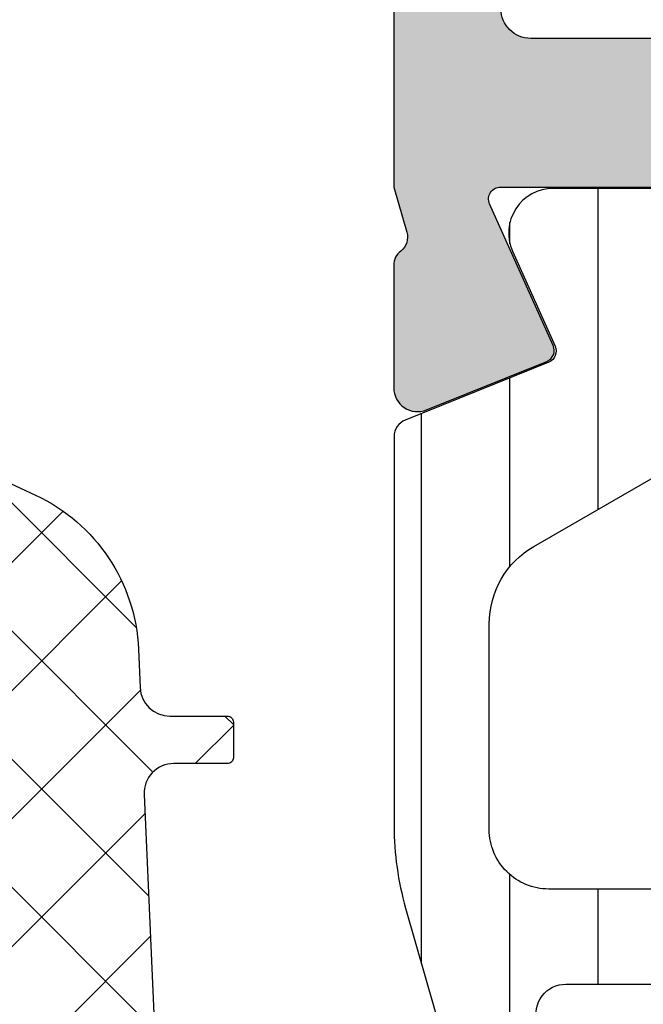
# Model space of a CAD drawing. Header units: millimetres. Extents: x 247761 to 294611, y 172579 to 236863.
# Tile 219 of 256: x 268160 to 268170, y 174666 to 174683. Entities that reach past the tile are written whole.
import ezdxf

# ---------------------------------------------------------------- set-up
doc = ezdxf.new("R2010")
doc.units = ezdxf.units.MM
doc.layers.add('FASÁDA DETAILNÍ', color=4, linetype='Continuous')
doc.layers.add('NOVA', color=240, linetype='Continuous')

# ---------------------------------------------------------------- blocks, each defined once
blk = doc.blocks.new('A$C69D17D4D')
at = {"layer": 'FASÁDA DETAILNÍ'}
h = blk.add_hatch(color=256, dxfattribs=at)
edge = h.paths.add_edge_path(flags=16)
edge.add_ellipse((-6469.200171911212, 1338.481925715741), major_axis=(-0.4999740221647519, 0), ratio=1, start_angle=-90.00297707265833, end_angle=0.0029770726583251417, ccw=False)
edge.add_line((-6469.200145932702, 1338.981899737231), (-6451.200145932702, 1338.981899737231))
edge.add_ellipse((-6451.200119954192, 1338.481925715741), major_axis=(-0.4999740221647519, 0), ratio=1, start_angle=179.9970229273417, end_angle=270.00297707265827, ccw=False)
edge.add_line((-6450.700145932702, 1338.481899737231), (-6450.700145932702, 1325.981899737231))
edge.add_ellipse((-6451.200167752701, 1325.981921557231), major_axis=(-0.5000218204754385, 0), ratio=1, start_angle=90.00250027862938, end_angle=179.9974997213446, ccw=False)
edge.add_line((-6451.200145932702, 1325.481899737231), (-6463.803196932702, 1325.481899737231))
edge.add_ellipse((-6463.803198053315, 1323.981900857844), major_axis=(-1.499998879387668, 0), ratio=1, start_angle=-90.00004280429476, end_angle=4.280428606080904e-05)
edge.add_line((-6465.303196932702, 1323.981899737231), (-6465.303196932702, 1310.981911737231))
edge.add_ellipse((-6465.803196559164, 1310.981911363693), major_axis=(-0.49999962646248, 0), ratio=1, start_angle=89.99995719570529, end_angle=180.0000428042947, ccw=False)
edge.add_line((-6465.803196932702, 1310.481911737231), (-6469.200145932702, 1310.481911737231))
edge.add_ellipse((-6469.20014630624, 1310.981911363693), major_axis=(-0.49999962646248, 0), ratio=1, start_angle=-4.280429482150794e-05, end_angle=90.00004280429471, ccw=False)
edge.add_line((-6469.700145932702, 1310.981911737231), (-6469.700145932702, 1338.481899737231))
edge = h.paths.add_edge_path()
edge.add_line((-6498.500140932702, 1339.681911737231), (-6498.500140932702, 1336.681911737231))
edge.add_line((-6498.500140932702, 1336.681911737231), (-6496.500140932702, 1336.681911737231))
edge.add_arc((-6496.500114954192, 1337.181885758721), 0.4999740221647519, 269.9970229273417, 360.0029770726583)
edge.add_line((-6496.000140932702, 1337.181911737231), (-6496.000140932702, 1337.681911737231))
edge.add_line((-6496.000140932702, 1337.681911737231), (-6497.000140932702, 1337.681911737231))
edge.add_line((-6497.000140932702, 1337.681911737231), (-6497.000140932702, 1338.681911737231))
edge.add_arc((-6496.000076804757, 1338.681847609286), 1.000064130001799, 90.00367402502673, 179.9963259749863, ccw=False)
edge.add_line((-6496.000140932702, 1339.681911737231), (-6492.000140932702, 1339.681911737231))
edge.add_arc((-6492.000170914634, 1338.6818817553), 1.000029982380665, 0.0017177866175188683, 89.99828221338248, ccw=False)
edge.add_line((-6491.000140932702, 1338.681911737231), (-6491.000140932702, 1337.681911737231))
edge.add_line((-6491.000140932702, 1337.681911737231), (-6492.000140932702, 1337.681911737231))
edge.add_line((-6492.000140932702, 1337.681911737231), (-6492.000140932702, 1337.181911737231))
edge.add_arc((-6491.500135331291, 1337.181917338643), 0.5000056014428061, 180.0006418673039, 269.9993581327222)
edge.add_line((-6491.500140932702, 1336.681911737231), (-6488.700137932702, 1336.681911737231))
edge.add_arc((-6488.700137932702, 1337.181911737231), 0.5, 270, 450)
edge.add_line((-6488.700137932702, 1337.681911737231), (-6489.000140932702, 1337.681911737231))
edge.add_arc((-6489.000130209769, 1338.181922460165), 0.5000107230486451, 180.0012287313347, 269.99877126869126, ccw=False)
edge.add_line((-6489.500140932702, 1338.181911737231), (-6489.500140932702, 1338.681911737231))
edge.add_arc((-6489.000073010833, 1338.681843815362), 0.500067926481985, 90.00778221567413, 179.9922177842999, ccw=False)
edge.add_line((-6489.000140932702, 1339.181911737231), (-6477.700145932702, 1339.181911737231))
edge.add_arc((-6477.700167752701, 1338.681889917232), 0.5000218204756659, 0.0025002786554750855, 89.99749972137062, ccw=False)
edge.add_line((-6477.200145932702, 1338.681911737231), (-6477.200145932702, 1338.181911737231))
edge.add_arc((-6477.700083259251, 1338.18184906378), 0.4999373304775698, -90.00718274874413, 0.007182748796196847, ccw=False)
edge.add_line((-6477.700145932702, 1337.681911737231), (-6478.000148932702, 1337.681911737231))
edge.add_arc((-6478.000086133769, 1337.181848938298), 0.5000628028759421, 90.00719532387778, 179.9928046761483)
edge.add_line((-6478.500148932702, 1337.181911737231), (-6478.500148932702, 1332.681911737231))
edge.add_arc((-6478.000143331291, 1332.681917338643), 0.5000056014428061, 180.0006418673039, 269.9993581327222)
edge.add_line((-6478.000148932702, 1332.181911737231), (-6477.200145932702, 1332.181911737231))
edge.add_arc((-6477.200119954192, 1332.681885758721), 0.4999740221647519, 269.9970229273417, 360.0029770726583)
edge.add_line((-6476.700145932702, 1332.681911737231), (-6476.700145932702, 1334.681911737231))
edge.add_arc((-6476.200078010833, 1334.681843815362), 0.500067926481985, 90.00778221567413, 179.9922177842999, ccw=False)
edge.add_line((-6476.200145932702, 1335.181911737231), (-6475.700145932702, 1335.181911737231))
edge.add_arc((-6475.700083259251, 1335.68184906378), 0.499937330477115, 269.9928172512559, 360.0071827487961)
edge.add_line((-6475.200145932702, 1335.681911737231), (-6475.200145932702, 1338.681911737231))
edge.add_arc((-6474.700090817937, 1338.681856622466), 0.500055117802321, 90.00631499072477, 179.9936850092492, ccw=False)
edge.add_line((-6474.700145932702, 1339.181911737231), (-6473.000148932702, 1339.181911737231))
edge.add_arc((-6473.000117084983, 1337.681943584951), 1.499968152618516, -0.0012165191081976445, 90.0012165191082, ccw=False)
edge.add_line((-6471.500148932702, 1337.681911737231), (-6471.500148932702, 1311.681911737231))
edge.add_arc((-6472.000128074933, 1311.681890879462), 0.4999791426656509, -90.00239022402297, 0.002390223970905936, ccw=False)
edge.add_line((-6472.000148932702, 1311.181911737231), (-6476.200145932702, 1311.181911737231))
edge.add_arc((-6476.200140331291, 1311.681917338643), 0.5000056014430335, 180.0006418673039, 269.99935813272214, ccw=False)
edge.add_line((-6476.700145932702, 1311.681911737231), (-6476.700145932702, 1313.681911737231))
edge.add_arc((-6477.200167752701, 1313.681889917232), 0.5000218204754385, 0.002500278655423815, 89.99749972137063)
edge.add_line((-6477.200145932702, 1314.181911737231), (-6478.000148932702, 1314.181911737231))
edge.add_arc((-6478.000096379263, 1313.681859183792), 0.5000525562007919, 90.00602154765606, 179.993978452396)
edge.add_line((-6478.500148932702, 1313.681911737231), (-6478.500148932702, 1308.681910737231))
edge.add_line((-6478.500148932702, 1308.681910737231), (-6478.282827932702, 1307.924021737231))
edge.add_arc((-6478.571206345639, 1307.841330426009), 0.2999999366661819, -52.09518532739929, 16.000024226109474, ccw=False)
edge.add_arc((-6478.202595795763, 1307.367910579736), 0.3000001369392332, 127.9047180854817, 179.9999699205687)
edge.add_line((-6478.502595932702, 1307.367910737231), (-6478.502593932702, 1305.303763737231))
edge.add_arc((-6478.102594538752, 1305.303763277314), 0.3999993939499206, 179.9999341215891, 291.9737695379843)
edge.add_line((-6477.952921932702, 1304.932821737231), (-6475.929692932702, 1305.749182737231))
edge.add_arc((-6476.004529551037, 1305.934652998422), 0.19999934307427, 291.9739078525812, 384.14109237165)
edge.add_line((-6475.822021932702, 1306.016449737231), (-6476.890341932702, 1308.400134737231))
edge.add_arc((-6476.707833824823, 1308.481931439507), 0.1999997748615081, 89.18009939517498, 204.1410254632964, ccw=False)
edge.add_line((-6476.704971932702, 1308.681910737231), (-6465.400891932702, 1308.681911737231))
edge.add_arc((-6465.39246021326, 1308.490497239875), 0.1916001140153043, -1.0444500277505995, 92.52222189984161, ccw=False)
edge.add_line((-6465.200891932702, 1308.487004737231), (-6465.200891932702, 1308.066420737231))
edge.add_line((-6465.200891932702, 1308.066420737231), (-6466.632626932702, 1305.600808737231))
edge.add_arc((-6466.373289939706, 1305.449997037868), 0.2999997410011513, 149.8208038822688, 254.0000282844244)
edge.add_line((-6466.455980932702, 1305.161618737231), (-6464.963819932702, 1304.733747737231))
edge.add_line((-6464.963819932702, 1304.733747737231), (-6464.100544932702, 1304.235335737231))
edge.add_arc((-6463.900544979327, 1304.581745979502), 0.4000000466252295, 240.0000115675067, 359.9999652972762)
edge.add_line((-6463.500544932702, 1304.581745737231), (-6463.500891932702, 1308.689676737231))
edge.add_line((-6463.500891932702, 1308.689676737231), (-6463.503196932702, 1323.181733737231))
edge.add_arc((-6463.003197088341, 1323.181911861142), 0.4999998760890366, 89.99998216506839, 180.0204115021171, ccw=False)
edge.add_line((-6463.003196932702, 1323.681911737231), (-6457.600154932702, 1323.681911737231))
edge.add_arc((-6457.600154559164, 1323.181912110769), 0.49999962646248, -4.28042947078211e-05, 90.00004280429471, ccw=False)
edge.add_line((-6457.100154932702, 1323.181911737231), (-6457.100154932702, 1320.681911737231))
edge.add_arc((-6456.60015530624, 1320.681911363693), 0.49999962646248, 179.9999571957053, 270.0000428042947)
edge.add_line((-6456.600154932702, 1320.181911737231), (-6455.300151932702, 1320.181911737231))
edge.add_arc((-6455.300131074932, 1320.681890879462), 0.4999791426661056, 269.997609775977, 360.002390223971)
edge.add_line((-6454.800151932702, 1320.681911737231), (-6454.800151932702, 1321.181911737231))
edge.add_line((-6454.800151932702, 1321.181911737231), (-6455.800151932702, 1321.181911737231))
edge.add_line((-6455.800151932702, 1321.181911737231), (-6455.800151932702, 1322.681911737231))
edge.add_arc((-6454.800120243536, 1322.681880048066), 1.000031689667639, 90.00181559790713, 179.998184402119, ccw=False)
edge.add_line((-6454.800151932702, 1323.681911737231), (-6450.800151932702, 1323.681911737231))
edge.add_arc((-6450.800221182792, 1322.681842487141), 1.00006925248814, 0.003967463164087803, 89.99603253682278, ccw=False)
edge.add_line((-6449.800151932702, 1322.681911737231), (-6449.800151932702, 1321.181911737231))
edge.add_line((-6449.800151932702, 1321.181911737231), (-6450.800151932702, 1321.181911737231))
edge.add_line((-6450.800151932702, 1321.181911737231), (-6450.800151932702, 1320.681911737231))
edge.add_arc((-6450.300177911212, 1320.681885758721), 0.4999740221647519, 179.9970229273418, 270.0029770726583)
edge.add_line((-6450.300151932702, 1320.181911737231), (-6449.000148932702, 1320.181911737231))
edge.add_arc((-6449.000154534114, 1320.681917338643), 0.5000056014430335, 270.0006418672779, 359.9993581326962)
edge.add_line((-6448.500148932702, 1320.681911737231), (-6448.500148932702, 1339.681911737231))
edge.add_arc((-6450.000119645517, 1339.681941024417), 1.499970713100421, 359.9988812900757, 450.0011187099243)
edge.add_line((-6450.000148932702, 1341.181911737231), (-6497.000140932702, 1341.181911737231))
edge.add_arc((-6497.000080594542, 1339.681851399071), 1.500060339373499, 90.00230465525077, 179.9976953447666)
h = blk.add_hatch(dxfattribs=at)
h.set_pattern_fill('ANSI37', color=256, scale=0.48, angle=90, style=0)
h.set_pattern_definition([(135, (-6493.500120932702, 1281.181939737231), (-1.077630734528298, -1.077630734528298), []), (225, (-6493.500120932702, 1281.181939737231), (1.077630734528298, -1.077630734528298), [])])
edge = h.paths.add_edge_path(flags=16)
edge.add_line((-6494.164414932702, 1277.780662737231), (-6495.557268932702, 1277.880406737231))
edge.add_arc((-6495.600126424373, 1277.281939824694), 0.599999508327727, 85.90391948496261, 180.0000083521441)
edge.add_arc((-6495.600126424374, 1277.281939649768), 0.5999995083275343, 179.9999916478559, 274.0960805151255)
edge.add_line((-6495.557268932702, 1276.683472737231), (-6494.164414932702, 1276.783216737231))
edge.add_arc((-6494.200129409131, 1277.281939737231), 0.500000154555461, 274.0960644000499, 445.903935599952)
edge = h.paths.add_edge_path(flags=16)
edge.add_arc((-6491.00012130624, 1275.681943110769), 0.49999962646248, 89.99995719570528, 180.0000428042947)
edge.add_line((-6491.500120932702, 1275.681942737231), (-6491.500120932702, 1272.088257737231))
edge.add_arc((-6491.000120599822, 1272.088257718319), 0.5000003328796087, 179.9999978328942, 293.2180266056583)
edge.add_line((-6490.803004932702, 1271.628751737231), (-6484.471902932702, 1274.344629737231))
edge.add_arc((-6484.669018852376, 1274.804135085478), 0.4999998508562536, 293.218081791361, 362.5001106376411)
edge.add_line((-6484.169494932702, 1274.825945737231), (-6484.207820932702, 1275.703752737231))
edge.add_arc((-6484.707344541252, 1275.681943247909), 0.4999994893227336, 2.499979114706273, 90.00004485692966)
edge.add_line((-6484.707344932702, 1276.181942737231), (-6491.000120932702, 1276.181942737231))
edge = h.paths.add_edge_path(flags=16)
edge.add_line((-6485.591958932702, 1301.235861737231), (-6494.488811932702, 1305.384531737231))
edge.add_arc((-6494.700121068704, 1304.931377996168), 0.4999998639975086, 64.99999208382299, 180.0000296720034)
edge.add_line((-6495.200120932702, 1304.931377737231), (-6495.200120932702, 1295.581942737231))
edge.add_arc((-6494.700121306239, 1295.581942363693), 0.49999962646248, 179.9999571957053, 270.0000428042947)
edge.add_line((-6494.700120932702, 1295.081942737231), (-6485.576197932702, 1295.081942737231))
edge.add_arc((-6485.576198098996, 1295.581942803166), 0.5000000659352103, 270.0000190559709, 362.5000272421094)
edge.add_line((-6485.076673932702, 1295.603752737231), (-6485.303743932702, 1300.804516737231))
edge.add_arc((-6485.803269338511, 1300.782707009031), 0.5000012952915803, 2.499997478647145, 64.99990801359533)
edge = h.paths.add_edge_path(flags=16)
edge.add_arc((-6494.700121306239, 1292.381943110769), 0.49999962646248, 89.99995719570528, 180.0000428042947)
edge.add_line((-6495.200120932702, 1292.381942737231), (-6495.200120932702, 1285.181942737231))
edge.add_arc((-6494.700121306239, 1285.181942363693), 0.49999962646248, 179.9999571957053, 270.0000428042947)
edge.add_line((-6494.700120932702, 1284.681942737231), (-6493.500120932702, 1284.681942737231))
edge.add_arc((-6493.500119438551, 1282.681944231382), 1.999998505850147, -4.280428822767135e-05, 90.00004280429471, ccw=False)
edge.add_line((-6491.500120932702, 1282.681942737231), (-6491.500120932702, 1278.881942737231))
edge.add_arc((-6491.00012130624, 1278.881942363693), 0.49999962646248, 179.9999571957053, 270.0000428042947)
edge.add_line((-6491.000120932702, 1278.381942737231), (-6484.847059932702, 1278.381942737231))
edge.add_arc((-6484.847060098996, 1278.881942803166), 0.5000000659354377, 270.0000190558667, 362.5000272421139)
edge.add_line((-6484.347535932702, 1278.903752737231), (-6484.587670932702, 1284.403752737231))
edge.add_arc((-6485.087194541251, 1284.381943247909), 0.4999994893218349, 2.49997911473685, 90.00004485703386)
edge.add_line((-6485.087194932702, 1284.881942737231), (-6490.400120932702, 1284.881942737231))
edge.add_arc((-6490.400120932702, 1285.981942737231), 1.099999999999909, 90, 270, ccw=False)
edge.add_line((-6490.400120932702, 1287.081942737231), (-6485.226909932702, 1287.081942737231))
edge.add_arc((-6485.226910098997, 1287.581942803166), 0.5000000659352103, 270.0000190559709, 362.5000272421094)
edge.add_line((-6484.727385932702, 1287.603752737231), (-6484.936958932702, 1292.403752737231))
edge.add_arc((-6485.436482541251, 1292.381943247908), 0.4999994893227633, 2.499979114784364, 90.00004485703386)
edge.add_line((-6485.436482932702, 1292.881942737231), (-6494.700120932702, 1292.881942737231))
edge = h.paths.add_edge_path()
edge.add_line((-6493.313663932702, 1307.594995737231), (-6484.525797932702, 1303.497146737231))
edge.add_ellipse((-6485.793655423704, 1300.778221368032), major_axis=(-3.000002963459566, 0), ratio=1, start_angle=182.500058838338, end_angle=244.9999693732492, ccw=False)
edge.add_line((-6482.796507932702, 1300.909082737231), (-6482.768173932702, 1300.260132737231))
edge.add_ellipse((-6482.268650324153, 1300.281942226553), major_axis=(-0.4999994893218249, 0), ratio=1, start_angle=2.499979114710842, end_angle=90.00004485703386)
edge.add_line((-6482.268649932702, 1299.781942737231), (-6481.300120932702, 1299.781942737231))
edge.add_ellipse((-6481.300120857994, 1299.681942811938), major_axis=(-0.09999992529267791, 0), ratio=1, start_angle=179.9999571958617, end_angle=270.00004280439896, ccw=False)
edge.add_line((-6481.200120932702, 1299.681942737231), (-6481.200120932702, 1299.081942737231))
edge.add_ellipse((-6481.300120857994, 1299.081942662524), major_axis=(-0.09999992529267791, 0), ratio=1, start_angle=89.9999571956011, end_angle=180.0000428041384, ccw=False)
edge.add_line((-6481.300120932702, 1298.981942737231), (-6482.203158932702, 1298.981942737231))
edge.add_ellipse((-6482.203158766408, 1298.481942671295), major_axis=(-0.500000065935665, 0), ratio=1, start_angle=-89.99998094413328, end_angle=2.500027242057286)
edge.add_line((-6482.702682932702, 1298.460132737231), (-6482.308844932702, 1289.559838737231))
edge.add_ellipse((-6481.809333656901, 1289.581942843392), major_axis=(-0.5000001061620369, 0), ratio=1, start_angle=2.533769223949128, end_angle=90.00008298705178)
edge.add_line((-6481.809332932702, 1289.081942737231), (-6481.200120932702, 1289.081942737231))
edge.add_ellipse((-6481.200120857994, 1288.981942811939), major_axis=(-0.09999992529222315, 0), ratio=1, start_angle=179.9999571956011, end_angle=270.00004280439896, ccw=False)
edge.add_line((-6481.100120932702, 1288.981942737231), (-6481.100120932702, 1288.381942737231))
edge.add_ellipse((-6481.200120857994, 1288.381942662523), major_axis=(-0.09999992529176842, 0), ratio=1, start_angle=89.9999571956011, end_angle=180.000042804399, ccw=False)
edge.add_line((-6481.200120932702, 1288.281942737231), (-6481.729682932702, 1288.281942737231))
edge.add_ellipse((-6481.729683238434, 1287.7819422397), major_axis=(-0.5000004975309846, 0), ratio=1, start_angle=-90.000035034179, end_angle=2.533697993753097)
edge.add_line((-6482.229194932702, 1287.759838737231), (-6481.718538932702, 1276.219613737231))
edge.add_ellipse((-6481.219014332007, 1276.241423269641), major_axis=(-0.5000004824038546, 0), ratio=1, start_angle=2.499979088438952, end_angle=93.21705730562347)
edge.add_line((-6481.190954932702, 1275.742210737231), (-6476.057211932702, 1276.030773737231))
edge.add_ellipse((-6476.172767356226, 1276.441191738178), major_axis=(-0.426375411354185, 0), ratio=1, start_angle=105.7248544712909, end_angle=249.2410276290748)
edge.add_line((-6476.021643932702, 1276.839886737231), (-6476.254246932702, 1276.838646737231))
edge.add_line((-6476.254246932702, 1276.838646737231), (-6478.136825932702, 1276.540508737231))
edge.add_line((-6478.136825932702, 1276.540508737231), (-6480.986110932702, 1276.940934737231))
edge.add_ellipse((-6480.944360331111, 1277.238015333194), major_axis=(-0.2999999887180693, 0), ratio=1, start_angle=-34.597746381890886, end_angle=82.0002559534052, ccw=False)
edge.add_ellipse((-6478.721789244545, 1275.704901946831), major_axis=(-3.000047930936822, 0), ratio=1, start_angle=251.99157541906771, end_angle=325.40235871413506, ccw=False)
edge.add_line((-6477.794303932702, 1278.557980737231), (-6475.539412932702, 1277.924404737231))
edge.add_ellipse((-6475.700342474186, 1277.1491922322), major_axis=(-0.7917403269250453, 0), ratio=1, start_angle=186.798346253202, end_angle=258.2723102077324, ccw=False)
edge.add_line((-6474.914168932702, 1277.242914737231), (-6474.912947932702, 1276.184704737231))
edge.add_ellipse((-6476.092034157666, 1276.313828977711), major_axis=(-1.18613548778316, 0), ratio=1, start_angle=108.655576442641, end_angle=173.7503218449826, ccw=False)
edge.add_line((-6475.712614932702, 1275.190014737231), (-6478.953954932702, 1274.095681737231))
edge.add_line((-6478.953954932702, 1274.095681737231), (-6487.003749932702, 1271.205903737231))
edge.add_line((-6487.003749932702, 1271.205903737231), (-6496.901626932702, 1266.873094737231))
edge.add_ellipse((-6497.099896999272, 1267.332103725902), major_axis=(-0.5000002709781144, 0), ratio=1, start_angle=0.0665763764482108, end_angle=113.36204948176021, ccw=False)
edge.add_line((-6497.599896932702, 1267.331522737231), (-6497.600531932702, 1267.878223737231))
edge.add_ellipse((-6497.100531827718, 1267.878804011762), major_axis=(-0.50000044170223, 0), ratio=1, start_angle=-66.07917546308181, end_angle=0.06649451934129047, ccw=False)
edge.add_line((-6497.303268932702, 1268.335857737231), (-6494.099265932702, 1269.737613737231))
edge.add_ellipse((-6494.500120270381, 1270.653754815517), major_axis=(-0.9999993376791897, 0), ratio=1, start_angle=113.6316147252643, end_angle=180.0000528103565)
edge.add_line((-6493.500120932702, 1270.653755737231), (-6493.500120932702, 1275.881697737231))
edge.add_line((-6493.500120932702, 1275.881697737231), (-6495.299599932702, 1275.881706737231))
edge.add_line((-6495.299599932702, 1275.881706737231), (-6495.437541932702, 1275.366905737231))
edge.add_ellipse((-6495.714695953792, 1275.481670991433), major_axis=(-0.2999756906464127, 0), ratio=1, start_angle=67.49643330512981, end_angle=157.5062997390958, ccw=False)
edge.add_line((-6495.829508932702, 1275.204536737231), (-6497.099635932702, 1276.053703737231))
edge.add_ellipse((-6496.59991516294, 1276.91956792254), major_axis=(-0.9997207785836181, 0), ratio=1, start_angle=-0.007611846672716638, end_angle=60.00923930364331, ccw=False)
edge.add_line((-6497.599635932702, 1276.919700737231), (-6497.599604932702, 1277.644061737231))
edge.add_ellipse((-6496.599867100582, 1277.643853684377), major_axis=(-0.9997378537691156, 0), ratio=1, start_angle=299.99132494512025, end_angle=359.98807632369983, ccw=False)
edge.add_line((-6497.099604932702, 1278.509727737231), (-6495.829508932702, 1279.358894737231))
edge.add_ellipse((-6495.714697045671, 1279.081747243), major_axis=(-0.2999875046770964, 0), ratio=1, start_angle=202.4986038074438, end_angle=292.50240617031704, ccw=False)
edge.add_line((-6495.437541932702, 1279.196540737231), (-6495.299569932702, 1278.681724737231))
edge.add_line((-6495.299569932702, 1278.681724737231), (-6493.500120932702, 1278.681716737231))
edge.add_line((-6493.500120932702, 1278.681716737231), (-6493.500120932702, 1281.881943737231))
edge.add_ellipse((-6493.800120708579, 1281.881943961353), major_axis=(-0.2999997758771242, 0), ratio=1, start_angle=179.9999571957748, end_angle=270.0000428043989)
edge.add_line((-6493.800120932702, 1282.181943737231), (-6497.100116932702, 1282.181943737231))
edge.add_ellipse((-6497.10011730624, 1282.681943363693), major_axis=(-0.49999962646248, 0), ratio=1, start_angle=-4.280429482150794e-05, end_angle=90.00004280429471, ccw=False)
edge.add_line((-6497.600116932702, 1282.681943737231), (-6497.600116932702, 1309.579565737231))
edge.add_line((-6497.600116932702, 1309.579565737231), (-6496.049724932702, 1310.474683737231))
edge.add_ellipse((-6495.799724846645, 1310.041671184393), major_axis=(-0.4999999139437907, 0), ratio=1, start_angle=180.0000633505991, end_angle=300.0000170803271, ccw=False)
edge.add_line((-6495.299724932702, 1310.041671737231), (-6493.602353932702, 1310.041671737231))
edge.add_line((-6493.602353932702, 1310.041671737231), (-6493.602353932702, 1308.048149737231))
edge.add_ellipse((-6493.102353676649, 1308.04814938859), major_axis=(-0.5000002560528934, 0), ratio=1, start_angle=-3.995133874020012e-05, end_angle=64.99987141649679)
h = blk.add_hatch(dxfattribs=at)
h.set_pattern_fill('ANSI37', color=256, scale=0.48, angle=90, style=0)
h.set_pattern_definition([(135, (-6493.500120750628, 1281.181939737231), (-1.077630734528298, -1.077630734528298), []), (225, (-6493.500120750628, 1281.181939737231), (1.077630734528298, -1.077630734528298), [])])
edge = h.paths.add_edge_path(flags=16)
edge.add_line((-6494.164414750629, 1277.780662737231), (-6495.557268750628, 1277.880406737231))
edge.add_arc((-6495.6001262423, 1277.281939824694), 0.599999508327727, 85.90391948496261, 180.0000083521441)
edge.add_arc((-6495.600126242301, 1277.281939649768), 0.5999995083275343, 179.9999916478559, 274.0960805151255)
edge.add_line((-6495.557268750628, 1276.683472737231), (-6494.164414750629, 1276.783216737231))
edge.add_arc((-6494.200129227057, 1277.281939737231), 0.500000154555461, 274.0960644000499, 445.903935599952)
edge = h.paths.add_edge_path(flags=16)
edge.add_arc((-6491.000121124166, 1275.681943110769), 0.49999962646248, 89.99995719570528, 180.0000428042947)
edge.add_line((-6491.500120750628, 1275.681942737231), (-6491.500120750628, 1272.088257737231))
edge.add_arc((-6491.000120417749, 1272.088257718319), 0.5000003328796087, 179.9999978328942, 293.2180266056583)
edge.add_line((-6490.803004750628, 1271.628751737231), (-6484.471902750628, 1274.344629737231))
edge.add_arc((-6484.669018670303, 1274.804135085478), 0.4999998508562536, 293.218081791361, 362.5001106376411)
edge.add_line((-6484.169494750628, 1274.825945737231), (-6484.207820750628, 1275.703752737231))
edge.add_arc((-6484.707344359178, 1275.681943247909), 0.4999994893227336, 2.499979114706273, 90.00004485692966)
edge.add_line((-6484.707344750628, 1276.181942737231), (-6491.000120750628, 1276.181942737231))
edge = h.paths.add_edge_path(flags=16)
edge.add_line((-6485.591958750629, 1301.235861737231), (-6494.488811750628, 1305.384531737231))
edge.add_arc((-6494.70012088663, 1304.931377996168), 0.4999998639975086, 64.99999208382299, 180.0000296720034)
edge.add_line((-6495.200120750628, 1304.931377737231), (-6495.200120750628, 1295.581942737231))
edge.add_arc((-6494.700121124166, 1295.581942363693), 0.49999962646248, 179.9999571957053, 270.0000428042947)
edge.add_line((-6494.700120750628, 1295.081942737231), (-6485.576197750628, 1295.081942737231))
edge.add_arc((-6485.576197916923, 1295.581942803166), 0.5000000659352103, 270.0000190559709, 362.5000272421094)
edge.add_line((-6485.076673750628, 1295.603752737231), (-6485.303743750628, 1300.804516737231))
edge.add_arc((-6485.803269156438, 1300.782707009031), 0.5000012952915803, 2.499997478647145, 64.99990801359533)
edge = h.paths.add_edge_path(flags=16)
edge.add_arc((-6494.700121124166, 1292.381943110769), 0.49999962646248, 89.99995719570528, 180.0000428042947)
edge.add_line((-6495.200120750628, 1292.381942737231), (-6495.200120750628, 1285.181942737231))
edge.add_arc((-6494.700121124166, 1285.181942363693), 0.49999962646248, 179.9999571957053, 270.0000428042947)
edge.add_line((-6494.700120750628, 1284.681942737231), (-6493.500120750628, 1284.681942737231))
edge.add_arc((-6493.500119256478, 1282.681944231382), 1.999998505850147, -4.280428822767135e-05, 90.00004280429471, ccw=False)
edge.add_line((-6491.500120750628, 1282.681942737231), (-6491.500120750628, 1278.881942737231))
edge.add_arc((-6491.000121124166, 1278.881942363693), 0.49999962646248, 179.9999571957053, 270.0000428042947)
edge.add_line((-6491.000120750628, 1278.381942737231), (-6484.847059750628, 1278.381942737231))
edge.add_arc((-6484.847059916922, 1278.881942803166), 0.5000000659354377, 270.0000190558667, 362.5000272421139)
edge.add_line((-6484.347535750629, 1278.903752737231), (-6484.587670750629, 1284.403752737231))
edge.add_arc((-6485.087194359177, 1284.381943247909), 0.4999994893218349, 2.49997911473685, 90.00004485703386)
edge.add_line((-6485.087194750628, 1284.881942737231), (-6490.400120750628, 1284.881942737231))
edge.add_arc((-6490.400120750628, 1285.981942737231), 1.099999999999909, 90, 270, ccw=False)
edge.add_line((-6490.400120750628, 1287.081942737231), (-6485.226909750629, 1287.081942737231))
edge.add_arc((-6485.226909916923, 1287.581942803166), 0.5000000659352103, 270.0000190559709, 362.5000272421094)
edge.add_line((-6484.727385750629, 1287.603752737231), (-6484.936958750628, 1292.403752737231))
edge.add_arc((-6485.436482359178, 1292.381943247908), 0.4999994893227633, 2.499979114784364, 90.00004485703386)
edge.add_line((-6485.436482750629, 1292.881942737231), (-6494.700120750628, 1292.881942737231))
edge = h.paths.add_edge_path()
edge.add_line((-6493.313663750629, 1307.594995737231), (-6484.525797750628, 1303.497146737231))
edge.add_ellipse((-6485.79365524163, 1300.778221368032), major_axis=(-3.000002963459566, 0), ratio=1, start_angle=182.500058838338, end_angle=244.9999693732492, ccw=False)
edge.add_line((-6482.796507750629, 1300.909082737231), (-6482.768173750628, 1300.260132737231))
edge.add_ellipse((-6482.268650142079, 1300.281942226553), major_axis=(-0.4999994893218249, 0), ratio=1, start_angle=2.499979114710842, end_angle=90.00004485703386)
edge.add_line((-6482.268649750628, 1299.781942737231), (-6481.300120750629, 1299.781942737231))
edge.add_ellipse((-6481.300120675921, 1299.681942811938), major_axis=(-0.09999992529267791, 0), ratio=1, start_angle=179.9999571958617, end_angle=270.00004280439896, ccw=False)
edge.add_line((-6481.200120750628, 1299.681942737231), (-6481.200120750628, 1299.081942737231))
edge.add_ellipse((-6481.300120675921, 1299.081942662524), major_axis=(-0.09999992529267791, 0), ratio=1, start_angle=89.9999571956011, end_angle=180.0000428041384, ccw=False)
edge.add_line((-6481.300120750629, 1298.981942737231), (-6482.203158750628, 1298.981942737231))
edge.add_ellipse((-6482.203158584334, 1298.481942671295), major_axis=(-0.500000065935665, 0), ratio=1, start_angle=-89.99998094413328, end_angle=2.500027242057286)
edge.add_line((-6482.702682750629, 1298.460132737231), (-6482.308844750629, 1289.559838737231))
edge.add_ellipse((-6481.809333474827, 1289.581942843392), major_axis=(-0.5000001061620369, 0), ratio=1, start_angle=2.533769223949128, end_angle=90.00008298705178)
edge.add_line((-6481.809332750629, 1289.081942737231), (-6481.200120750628, 1289.081942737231))
edge.add_ellipse((-6481.200120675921, 1288.981942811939), major_axis=(-0.09999992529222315, 0), ratio=1, start_angle=179.9999571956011, end_angle=270.00004280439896, ccw=False)
edge.add_line((-6481.100120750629, 1288.981942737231), (-6481.100120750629, 1288.381942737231))
edge.add_ellipse((-6481.200120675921, 1288.381942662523), major_axis=(-0.09999992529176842, 0), ratio=1, start_angle=89.9999571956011, end_angle=180.000042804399, ccw=False)
edge.add_line((-6481.200120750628, 1288.281942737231), (-6481.729682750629, 1288.281942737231))
edge.add_ellipse((-6481.72968305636, 1287.7819422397), major_axis=(-0.5000004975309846, 0), ratio=1, start_angle=-90.000035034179, end_angle=2.533697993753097)
edge.add_line((-6482.229194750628, 1287.759838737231), (-6481.718538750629, 1276.219613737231))
edge.add_ellipse((-6481.219014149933, 1276.241423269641), major_axis=(-0.5000004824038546, 0), ratio=1, start_angle=2.499979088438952, end_angle=93.21705730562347)
edge.add_line((-6481.190954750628, 1275.742210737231), (-6476.057211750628, 1276.030773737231))
edge.add_ellipse((-6476.172767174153, 1276.441191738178), major_axis=(-0.426375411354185, 0), ratio=1, start_angle=105.7248544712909, end_angle=249.2410276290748)
edge.add_line((-6476.021643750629, 1276.839886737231), (-6476.254246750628, 1276.838646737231))
edge.add_line((-6476.254246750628, 1276.838646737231), (-6478.136825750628, 1276.540508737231))
edge.add_line((-6478.136825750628, 1276.540508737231), (-6480.986110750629, 1276.940934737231))
edge.add_ellipse((-6480.944360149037, 1277.238015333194), major_axis=(-0.2999999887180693, 0), ratio=1, start_angle=-34.597746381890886, end_angle=82.0002559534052, ccw=False)
edge.add_ellipse((-6478.721789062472, 1275.704901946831), major_axis=(-3.000047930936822, 0), ratio=1, start_angle=251.99157541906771, end_angle=325.40235871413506, ccw=False)
edge.add_line((-6477.794303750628, 1278.557980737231), (-6475.539412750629, 1277.924404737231))
edge.add_ellipse((-6475.700342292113, 1277.1491922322), major_axis=(-0.7917403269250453, 0), ratio=1, start_angle=186.798346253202, end_angle=258.2723102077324, ccw=False)
edge.add_line((-6474.914168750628, 1277.242914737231), (-6474.912947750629, 1276.184704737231))
edge.add_ellipse((-6476.092033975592, 1276.313828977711), major_axis=(-1.18613548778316, 0), ratio=1, start_angle=108.655576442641, end_angle=173.7503218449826, ccw=False)
edge.add_line((-6475.712614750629, 1275.190014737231), (-6478.953954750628, 1274.095681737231))
edge.add_line((-6478.953954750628, 1274.095681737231), (-6487.003749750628, 1271.205903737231))
edge.add_line((-6487.003749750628, 1271.205903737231), (-6496.901626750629, 1266.873094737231))
edge.add_ellipse((-6497.099896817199, 1267.332103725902), major_axis=(-0.5000002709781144, 0), ratio=1, start_angle=0.0665763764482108, end_angle=113.36204948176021, ccw=False)
edge.add_line((-6497.599896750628, 1267.331522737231), (-6497.600531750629, 1267.878223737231))
edge.add_ellipse((-6497.100531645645, 1267.878804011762), major_axis=(-0.50000044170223, 0), ratio=1, start_angle=-66.07917546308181, end_angle=0.06649451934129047, ccw=False)
edge.add_line((-6497.303268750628, 1268.335857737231), (-6494.099265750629, 1269.737613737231))
edge.add_ellipse((-6494.500120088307, 1270.653754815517), major_axis=(-0.9999993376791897, 0), ratio=1, start_angle=113.6316147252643, end_angle=180.0000528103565)
edge.add_line((-6493.500120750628, 1270.653755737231), (-6493.500120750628, 1275.881697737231))
edge.add_line((-6493.500120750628, 1275.881697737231), (-6495.299599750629, 1275.881706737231))
edge.add_line((-6495.299599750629, 1275.881706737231), (-6495.437541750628, 1275.366905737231))
edge.add_ellipse((-6495.714695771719, 1275.481670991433), major_axis=(-0.2999756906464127, 0), ratio=1, start_angle=67.49643330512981, end_angle=157.5062997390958, ccw=False)
edge.add_line((-6495.829508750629, 1275.204536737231), (-6497.099635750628, 1276.053703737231))
edge.add_ellipse((-6496.599914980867, 1276.91956792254), major_axis=(-0.9997207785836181, 0), ratio=1, start_angle=-0.007611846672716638, end_angle=60.00923930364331, ccw=False)
edge.add_line((-6497.599635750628, 1276.919700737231), (-6497.599604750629, 1277.644061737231))
edge.add_ellipse((-6496.599866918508, 1277.643853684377), major_axis=(-0.9997378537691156, 0), ratio=1, start_angle=299.99132494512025, end_angle=359.98807632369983, ccw=False)
edge.add_line((-6497.099604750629, 1278.509727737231), (-6495.829508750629, 1279.358894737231))
edge.add_ellipse((-6495.714696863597, 1279.081747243), major_axis=(-0.2999875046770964, 0), ratio=1, start_angle=202.4986038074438, end_angle=292.50240617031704, ccw=False)
edge.add_line((-6495.437541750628, 1279.196540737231), (-6495.299569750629, 1278.681724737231))
edge.add_line((-6495.299569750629, 1278.681724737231), (-6493.500120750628, 1278.681716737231))
edge.add_line((-6493.500120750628, 1278.681716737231), (-6493.500120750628, 1281.881943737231))
edge.add_ellipse((-6493.800120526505, 1281.881943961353), major_axis=(-0.2999997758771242, 0), ratio=1, start_angle=179.9999571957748, end_angle=270.0000428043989)
edge.add_line((-6493.800120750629, 1282.181943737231), (-6497.100116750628, 1282.181943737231))
edge.add_ellipse((-6497.100117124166, 1282.681943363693), major_axis=(-0.49999962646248, 0), ratio=1, start_angle=-4.280429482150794e-05, end_angle=90.00004280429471, ccw=False)
edge.add_line((-6497.600116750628, 1282.681943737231), (-6497.600116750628, 1309.579565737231))
edge.add_line((-6497.600116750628, 1309.579565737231), (-6496.049724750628, 1310.474683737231))
edge.add_ellipse((-6495.799724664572, 1310.041671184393), major_axis=(-0.4999999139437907, 0), ratio=1, start_angle=180.0000633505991, end_angle=300.0000170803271, ccw=False)
edge.add_line((-6495.299724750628, 1310.041671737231), (-6493.602353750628, 1310.041671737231))
edge.add_line((-6493.602353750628, 1310.041671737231), (-6493.602353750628, 1308.048149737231))
edge.add_ellipse((-6493.102353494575, 1308.04814938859), major_axis=(-0.5000002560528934, 0), ratio=1, start_angle=-3.995133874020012e-05, end_angle=64.99987141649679)
h = blk.add_hatch(dxfattribs=at)
h.set_pattern_fill('ANSI31', color=256, scale=0.468, angle=45, style=0)
h.set_pattern_definition([(90, (-6463.500120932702, 1263.181939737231), (-1.4859, 3.33066907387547e-16), [])])
edge = h.paths.add_edge_path(flags=16)
edge.add_line((-6465.848220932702, 1281.270417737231), (-6468.070930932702, 1279.987055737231))
edge.add_ellipse((-6469.070803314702, 1281.718780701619), major_axis=(-1.999654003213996, 0), ratio=1, start_angle=60.000045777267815, end_angle=120.00150144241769, ccw=False)
edge.add_line((-6470.070628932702, 1279.987028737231), (-6471.200146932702, 1280.639156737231))
edge.add_ellipse((-6469.700143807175, 1283.237236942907), major_axis=(-3.000005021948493, 0), ratio=1, start_angle=16.00005471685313, end_angle=59.99998644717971, ccw=False)
edge.add_line((-6472.583932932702, 1282.410320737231), (-6473.636580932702, 1286.081342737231))
edge.add_ellipse((-6473.15594990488, 1286.219161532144), major_axis=(-0.5000002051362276, 0), ratio=1, start_angle=-90.00079895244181, end_angle=16.000007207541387, ccw=False)
edge.add_line((-6473.155942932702, 1286.719161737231), (-6465.598189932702, 1286.719051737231))
edge.add_ellipse((-6465.598199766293, 1286.219051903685), major_axis=(-0.4999998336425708, 0), ratio=1, start_angle=179.9991787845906, end_angle=269.9988731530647, ccw=False)
edge.add_line((-6465.098199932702, 1286.219044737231), (-6465.098255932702, 1282.569395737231))
edge.add_ellipse((-6466.598255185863, 1282.569435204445), major_axis=(-1.49999925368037, 0), ratio=1, start_angle=120.00152725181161, end_angle=179.9984924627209, ccw=False)
edge = h.paths.add_edge_path(flags=16)
edge.add_line((-6465.598171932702, 1288.319053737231), (-6473.901501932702, 1288.319180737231))
edge.add_ellipse((-6473.901493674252, 1288.819181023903), major_axis=(-0.500000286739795, 0), ratio=1, start_angle=15.999943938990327, end_angle=89.99905365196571, ccw=False)
edge.add_line((-6474.382124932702, 1288.681362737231), (-6476.089051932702, 1294.634124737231))
edge.add_ellipse((-6475.608421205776, 1294.7719437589), major_axis=(-0.4999999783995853, 0), ratio=1, start_angle=-90.00094802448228, end_angle=16.000041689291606, ccw=False)
edge.add_line((-6475.608412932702, 1295.271943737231), (-6465.598058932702, 1295.271773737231))
edge.add_ellipse((-6465.598071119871, 1294.77177355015), major_axis=(-0.5000001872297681, 0), ratio=1, start_angle=179.9991047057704, end_angle=269.9986034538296, ccw=False)
edge.add_line((-6465.098070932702, 1294.771765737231), (-6465.098160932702, 1288.819045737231))
edge.add_ellipse((-6465.598161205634, 1288.819054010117), major_axis=(-0.5000002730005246, 0), ratio=1, start_angle=89.99877076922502, end_angle=179.9990519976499, ccw=False)
edge = h.paths.add_edge_path(flags=16)
edge.add_line((-6476.147207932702, 1302.636077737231), (-6472.970817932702, 1304.469966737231))
edge.add_ellipse((-6471.470818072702, 1301.87188698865), major_axis=(-3.000002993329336, 0), ratio=1, start_angle=239.9985082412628, end_angle=299.99996390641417, ccw=False)
edge.add_line((-6469.970748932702, 1304.469926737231), (-6465.847865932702, 1302.089431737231))
edge.add_ellipse((-6466.597901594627, 1300.790413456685), major_axis=(-1.500000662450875, 0), ratio=1, start_angle=179.9984828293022, end_angle=239.9984416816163, ccw=False)
edge.add_line((-6465.097900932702, 1300.790373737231), (-6465.097991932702, 1297.371759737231))
edge.add_ellipse((-6465.597991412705, 1297.371773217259), major_axis=(-0.499999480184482, 0), ratio=1, start_angle=89.9985653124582, end_angle=179.9984553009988, ccw=False)
edge.add_line((-6465.598003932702, 1296.871773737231), (-6475.897318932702, 1296.871954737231))
edge.add_ellipse((-6475.897300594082, 1297.871955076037), major_axis=(-1.00000033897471, 0), ratio=1, start_angle=-0.0015275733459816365, end_angle=89.99894927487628, ccw=False)
edge.add_line((-6476.897300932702, 1297.871981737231), (-6476.897207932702, 1301.337079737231))
edge.add_ellipse((-6475.397207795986, 1301.337039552), major_axis=(-1.500000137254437, 0), ratio=1, start_angle=300.0000030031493, end_angle=359.99846503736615, ccw=False)
edge = h.paths.add_edge_path()
edge.add_line((-6478.497075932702, 1304.483883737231), (-6478.497297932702, 1297.930820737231))
edge.add_arc((-6473.497300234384, 1297.930653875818), 4.999997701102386, 179.9980879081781, 196.0000237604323)
edge.add_line((-6478.303605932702, 1296.552465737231), (-6474.034994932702, 1281.666047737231))
edge.add_arc((-6474.515625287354, 1281.528229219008), 0.499999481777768, -90.00007395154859, 15.999997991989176, ccw=False)
edge.add_line((-6474.515625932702, 1281.028229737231), (-6478.398999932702, 1281.028229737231))
edge.add_arc((-6478.399019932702, 1280.028229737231), 1.0000000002, 89.99885408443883, 269.9988540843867)
edge.add_line((-6478.399039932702, 1279.028229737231), (-6473.700703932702, 1279.028041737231))
edge.add_line((-6473.700703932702, 1279.028041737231), (-6473.700703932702, 1278.871989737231))
edge.add_arc((-6473.400703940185, 1278.871989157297), 0.29999999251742, 179.9998892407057, 248.0261541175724)
edge.add_line((-6473.512958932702, 1278.593782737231), (-6471.101056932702, 1277.620595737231))
edge.add_arc((-6471.175893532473, 1277.435124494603), 0.2000002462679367, -24.14098223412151, 68.02620228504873, ccw=False)
edge.add_line((-6470.993384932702, 1277.353327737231), (-6471.709884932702, 1275.754642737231))
edge.add_arc((-6471.02547917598, 1275.447904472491), 0.7499997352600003, 155.8589415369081, 270.0000185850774)
edge.add_line((-6471.025478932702, 1274.697904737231), (-6465.917929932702, 1274.697904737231))
edge.add_arc((-6465.917930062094, 1275.297904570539), 0.5999998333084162, 270.0000123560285, 390.1429248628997)
edge.add_line((-6465.399064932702, 1275.599199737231), (-6466.660280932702, 1277.771156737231))
edge.add_arc((-6466.400848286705, 1277.921805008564), 0.300000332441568, 106.0000690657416, 210.1430306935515, ccw=False)
edge.add_line((-6466.483539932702, 1278.210183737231), (-6464.969067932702, 1278.644450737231))
edge.add_line((-6464.969067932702, 1278.644450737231), (-6463.648295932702, 1279.406998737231))
edge.add_arc((-6463.798296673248, 1279.666805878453), 0.2999999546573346, 300.000168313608, 362.4633047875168)
edge.add_line((-6463.498573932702, 1279.679699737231), (-6463.498573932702, 1303.669353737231))
edge.add_arc((-6463.797909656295, 1303.689308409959), 0.3000001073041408, 356.1861237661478, 419.9998522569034)
edge.add_line((-6463.647908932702, 1303.949115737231), (-6464.968714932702, 1304.711683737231))
edge.add_line((-6464.968714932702, 1304.711683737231), (-6466.483185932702, 1305.145950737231))
edge.add_arc((-6466.400494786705, 1305.434329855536), 0.3000005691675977, 149.857081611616, 254.0000432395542, ccw=False)
edge.add_line((-6466.659927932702, 1305.584977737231), (-6465.398711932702, 1307.756933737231))
edge.add_arc((-6465.917577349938, 1308.058229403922), 0.6000003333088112, 329.8570476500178, 449.9999601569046)
edge.add_line((-6465.917576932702, 1308.658229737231), (-6475.821176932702, 1308.658229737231))
edge.add_arc((-6475.82117767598, 1307.908229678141), 0.750000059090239, 89.99994321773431, 204.1410202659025)
edge.add_line((-6476.505583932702, 1307.601491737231), (-6475.789083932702, 1306.002806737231))
edge.add_arc((-6475.971592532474, 1305.921009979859), 0.2000002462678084, -68.02620228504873, 24.140982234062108, ccw=False)
edge.add_line((-6475.896755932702, 1305.735538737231), (-6478.309330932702, 1304.762079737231))
edge.add_arc((-6478.197076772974, 1304.483873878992), 0.2999991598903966, 111.9737385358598, 179.9981172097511)
for points in [[(-6472.000148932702, 1311.181911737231), (-6476.200145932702, 1311.181911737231), (-6476.200145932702, 1311.181911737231, -0.414207), (-6476.700145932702, 1311.681911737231)], [(-6478.500148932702, 1313.681911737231), (-6478.500148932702, 1308.681910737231), (-6478.282827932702, 1307.924021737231), (-6478.282827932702, 1307.924021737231, -0.306185), (-6478.386900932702, 1307.604620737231, 0.231306), (-6478.502595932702, 1307.367910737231), (-6478.502593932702, 1305.303763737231), (-6478.502593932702, 1305.303763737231, 0.531563), (-6477.952921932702, 1304.932821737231), (-6475.929692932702, 1305.749182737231), (-6475.929692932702, 1305.749182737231, 0.425336), (-6475.822021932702, 1306.016449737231), (-6476.890341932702, 1308.400134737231), (-6476.890341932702, 1308.400134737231, -0.548397), (-6476.704971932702, 1308.681910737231), (-6465.400891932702, 1308.681911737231)], [(-6465.917576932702, 1308.658229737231), (-6475.821176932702, 1308.658229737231), (-6475.821176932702, 1308.658229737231, 0.543753), (-6476.505583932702, 1307.601491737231), (-6475.789083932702, 1306.002806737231), (-6475.789083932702, 1306.002806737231, -0.425336), (-6475.896755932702, 1305.735538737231), (-6478.309330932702, 1304.762079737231), (-6478.309330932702, 1304.762079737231, 0.305847), (-6478.497075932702, 1304.483883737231), (-6478.497075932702, 1304.483883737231), (-6478.497297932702, 1297.930820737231), (-6478.497297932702, 1297.930820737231, 0.0699353), (-6478.303605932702, 1296.552465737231), (-6474.034994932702, 1281.666047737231)]]:
    blk.add_lwpolyline(points, format="xyb", dxfattribs=at)
at = {"layer": 'FASÁDA DETAILNÍ', "extrusion": (0, 0, -1)}
for points in [[(6493.313663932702, 1307.594995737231), (6484.525797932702, 1303.497146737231), (6484.525797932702, 1303.497146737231, 0.279675), (6482.796507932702, 1300.909082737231), (6482.768173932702, 1300.260132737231), (6482.768173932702, 1300.260132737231, -0.401491), (6482.268649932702, 1299.781942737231), (6481.300120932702, 1299.781942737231), (6481.300120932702, 1299.781942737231, 0.414214), (6481.200120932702, 1299.681942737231), (6481.200120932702, 1299.081942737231), (6481.200120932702, 1299.081942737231, 0.414214), (6481.300120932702, 1298.981942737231), (6482.203158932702, 1298.981942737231), (6482.203158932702, 1298.981942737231, -0.427052), (6482.702682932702, 1298.460132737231), (6482.308844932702, 1289.559838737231)], [(6493.313663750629, 1307.594995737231), (6484.525797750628, 1303.497146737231), (6484.525797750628, 1303.497146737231, 0.279675), (6482.796507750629, 1300.909082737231), (6482.768173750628, 1300.260132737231), (6482.768173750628, 1300.260132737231, -0.401491), (6482.268649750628, 1299.781942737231), (6481.300120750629, 1299.781942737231), (6481.300120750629, 1299.781942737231, 0.414214), (6481.200120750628, 1299.681942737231), (6481.200120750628, 1299.081942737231), (6481.200120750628, 1299.081942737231, 0.414214), (6481.300120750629, 1298.981942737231), (6482.203158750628, 1298.981942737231), (6482.203158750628, 1298.981942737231, -0.427052), (6482.702682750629, 1298.460132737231), (6482.308844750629, 1289.559838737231)]]:
    blk.add_lwpolyline(points, format="xyb", dxfattribs=at)
for points in [[(6476.147207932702, 1302.636077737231), (6472.970817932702, 1304.469966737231), (6472.970817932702, 1304.469966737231, 0.267956), (6469.970748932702, 1304.469926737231), (6465.847865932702, 1302.089431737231), (6465.847865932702, 1302.089431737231, 0.267949), (6465.097900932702, 1300.790373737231), (6465.097991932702, 1297.371759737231), (6465.097991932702, 1297.371759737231, 0.414213), (6465.598003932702, 1296.871773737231), (6475.897318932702, 1296.871954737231), (6475.897318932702, 1296.871954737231, 0.414216), (6476.897300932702, 1297.871981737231), (6476.897207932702, 1301.337079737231), (6476.897207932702, 1301.337079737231, 0.267942), (6476.147207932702, 1302.636077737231)], [(6465.598171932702, 1288.319053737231), (6473.901501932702, 1288.319180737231), (6473.901501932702, 1288.319180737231, 0.334591), (6474.382124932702, 1288.681362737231), (6476.089051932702, 1294.634124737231), (6476.089051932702, 1294.634124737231, 0.498587), (6475.608412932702, 1295.271943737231), (6465.598058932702, 1295.271773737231), (6465.598058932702, 1295.271773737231, 0.414211), (6465.098070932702, 1294.771765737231), (6465.098160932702, 1288.819045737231), (6465.098160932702, 1288.819045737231, 0.414215), (6465.598171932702, 1288.319053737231)]]:
    blk.add_lwpolyline(points, format="xyb", close=True, dxfattribs=at)

msp = doc.modelspace()

# ---------------------------------------------------------------- block references
at = {"layer": 'NOVA', "ltscale": 300}
msp.add_blockref('A$C69D17D4D', (274644.5174331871, 173371.2585875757), dxfattribs=at)

doc.saveas('drawing.dxf')
